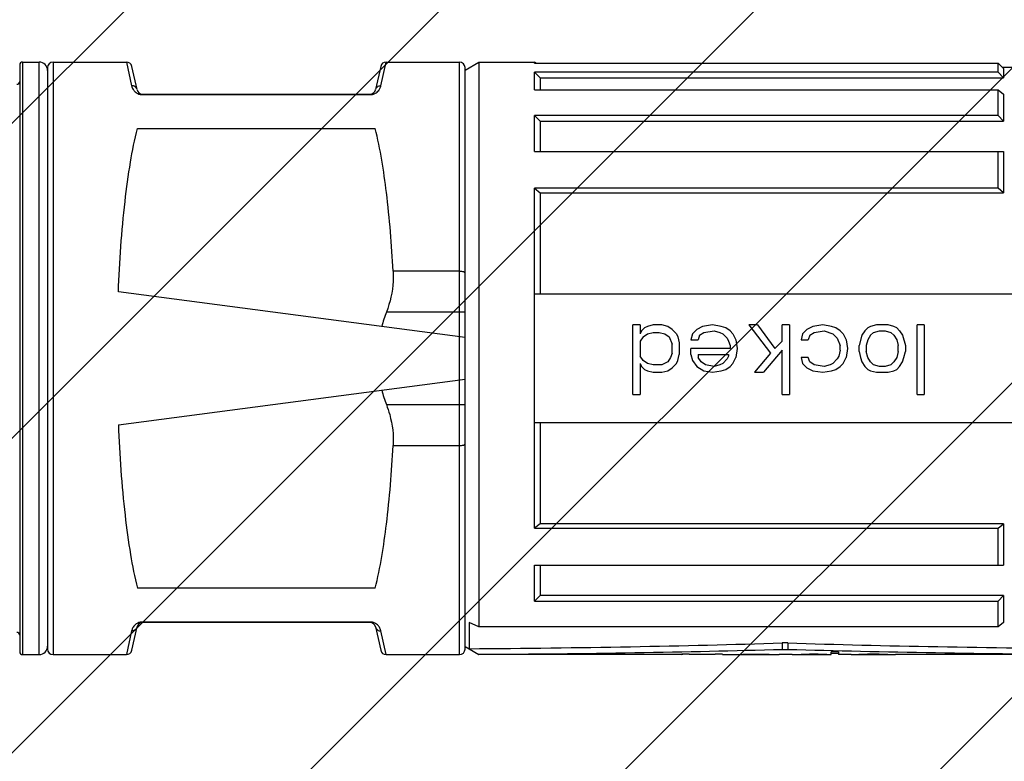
# Model space of a CAD drawing. Header units: millimetres. Extents: x 0 to 2550, y 0 to 1188.
# Tile 205 of 221: x 1414 to 1429, y 847 to 858. Entities that reach past the tile are written whole.
import ezdxf

# ---------------------------------------------------------------- set-up
doc = ezdxf.new("R2010")
doc.units = ezdxf.units.MM
doc.header["$LTSCALE"] = 46.255
doc.linetypes.add('PHANTOM', pattern=[0.8, 0.45, -0.05, 0.1, -0.05, 0.1, -0.05])
doc.layers.get('0').update_dxf_attribs({"linetype": 'CONTINUOUS'})
doc.layers.add('1613603_PBL264', color=7, linetype='CONTINUOUS')
doc.layers.add('DEFAULT_3', color=7, linetype='PHANTOM')

# ---------------------------------------------------------------- blocks, each defined once
blk = doc.blocks.new('DDDD')
at = {"color": 134, "linetype": 'Continuous'}
for p, q in [((1850.344, 3810.63), (2265.134, 4225.42)), ((1854.865, 3803.837), (2271.927, 4220.898)), ((1859.545, 3797.204), (2278.56, 4216.218)), ((1864.382, 3790.726), (2285.037, 4211.382)), ((1869.374, 3784.404), (2291.36, 4206.39)), ((1874.518, 3778.235), (2297.529, 4201.246))]:
    blk.add_line(p, q, dxfattribs=at)
at = {"layer": '1613603_PBL264', "color": 7}
for p, q in [((1921.169, 3883.28), (1921.169, 3862.18)), ((1921.269, 3883.38), (1921.869, 3883.38)), ((1922.169, 3883.18), (1922.169, 3862.28)), ((1922.369, 3883.38), (1925.004, 3883.38)), ((1925.384, 3882.387), (1925.199, 3883.224)), ((1934.139, 3883.224), (1933.954, 3882.387)), ((1934.335, 3883.38), (1936.969, 3883.38)), ((1937.169, 3883.092), (1937.669, 3883.38)), ((1937.169, 3862.281), (1937.169, 3883.18)), ((1937.669, 3883.38), (1937.669, 3863.079)), ((1937.669, 3883.38), (1939.669, 3883.38)), ((1939.669, 3883.34), (1939.669, 3883.38)), ((1939.71, 3883.34), (1939.669, 3883.38)), ((1939.669, 3883.34), (1956.319, 3883.34)), ((1956.319, 3883.34), (1956.519, 3883.146)), ((1956.319, 3883.018), (1956.319, 3883.34)), ((1956.452, 3883.21), (1956.483, 3883.18)), ((1959.869, 3883.18), (1956.483, 3883.18)), ((1956.519, 3883.146), (1956.519, 3882.808)), ((1939.669, 3882.382), (1939.669, 3883.018)), ((1956.319, 3883.018), (1939.669, 3883.018)), ((1939.669, 3883.018), (1939.869, 3882.808)), ((1939.869, 3882.808), (1939.869, 3882.382)), ((1939.869, 3882.808), (1956.519, 3882.808)), ((1956.519, 3882.808), (1956.319, 3883.018)), ((1925.58, 3882.23), (1933.759, 3882.23)), ((1939.669, 3882.382), (1956.319, 3882.382)), ((1956.319, 3881.455), (1956.319, 3882.382)), ((1956.319, 3882.382), (1956.519, 3882.227)), ((1956.519, 3882.227), (1956.519, 3881.255)), ((1939.669, 3880.162), (1939.669, 3881.455)), ((1956.319, 3881.455), (1939.669, 3881.455)), ((1939.669, 3881.455), (1939.869, 3881.255)), ((1956.519, 3881.255), (1956.319, 3881.455)), ((1925.397, 3880.994), (1933.941, 3880.994)), ((1939.869, 3881.255), (1939.869, 3880.162)), ((1939.869, 3881.255), (1956.519, 3881.255)), ((1939.669, 3880.162), (1956.519, 3880.162)), ((1956.319, 3878.841), (1956.319, 3880.162)), ((1956.519, 3880.162), (1956.519, 3878.674)), ((1939.669, 3866.62), (1939.669, 3878.841)), ((1956.319, 3878.841), (1939.669, 3878.841)), ((1939.669, 3878.841), (1939.869, 3878.674)), ((1939.869, 3878.674), (1939.869, 3875.045)), ((1939.869, 3878.674), (1956.519, 3878.674)), ((1956.519, 3878.674), (1956.319, 3878.841)), ((1937.169, 3873.48), (1924.716, 3875.12)), ((1939.669, 3875.045), (1957.242, 3875.045)), ((1943.2, 3871.43), (1943.2, 3873.93)), ((1943.461, 3873.93), (1943.2, 3873.93)), ((1943.461, 3873.93), (1943.461, 3873.611)), ((1943.93, 3873.93), (1943.721, 3873.877)), ((1944.242, 3873.93), (1943.93, 3873.93)), ((1944.45, 3873.877), (1944.242, 3873.93)), ((1946.065, 3873.93), (1945.7, 3873.877)), ((1946.377, 3873.877), (1946.065, 3873.93)), ((1947.367, 3873.93), (1948.148, 3872.92)), ((1947.68, 3873.93), (1947.367, 3873.93)), ((1947.68, 3873.93), (1948.305, 3873.079)), ((1948.565, 3873.345), (1948.565, 3873.93)), ((1948.825, 3873.93), (1948.565, 3873.93)), ((1948.825, 3873.93), (1948.825, 3871.43)), ((1950.023, 3873.93), (1949.659, 3873.877)), ((1950.336, 3873.877), (1950.023, 3873.93)), ((1951.95, 3873.93), (1951.742, 3873.877)), ((1952.367, 3873.93), (1951.95, 3873.93)), ((1952.575, 3873.877), (1952.367, 3873.93)), ((1953.409, 3871.43), (1953.409, 3873.93)), ((1953.669, 3873.93), (1953.409, 3873.93)), ((1953.669, 3873.93), (1953.669, 3871.43)), ((1943.513, 3873.717), (1943.461, 3873.611)), ((1943.617, 3873.824), (1943.513, 3873.717)), ((1943.565, 3873.505), (1943.721, 3873.611)), ((1943.721, 3873.877), (1943.617, 3873.824)), ((1943.721, 3873.611), (1943.93, 3873.664)), ((1943.93, 3873.664), (1944.138, 3873.664)), ((1944.138, 3873.664), (1944.346, 3873.611)), ((1944.346, 3873.611), (1944.502, 3873.505)), ((1944.607, 3873.771), (1944.45, 3873.877)), ((1944.607, 3873.771), (1944.763, 3873.611)), ((1944.763, 3873.611), (1944.815, 3873.505)), ((1945.336, 3873.611), (1945.284, 3873.398)), ((1945.492, 3873.771), (1945.336, 3873.611)), ((1945.7, 3873.877), (1945.492, 3873.771)), ((1945.596, 3873.558), (1945.752, 3873.664)), ((1945.752, 3873.664), (1946.117, 3873.717)), ((1946.117, 3873.717), (1946.325, 3873.664)), ((1946.325, 3873.664), (1946.43, 3873.611)), ((1946.534, 3873.824), (1946.377, 3873.877)), ((1946.43, 3873.611), (1946.586, 3873.452)), ((1946.69, 3873.717), (1946.534, 3873.824)), ((1946.69, 3873.717), (1946.794, 3873.611)), ((1946.794, 3873.611), (1946.898, 3873.398)), ((1949.294, 3873.611), (1949.242, 3873.398)), ((1949.45, 3873.771), (1949.294, 3873.611)), ((1949.659, 3873.877), (1949.45, 3873.771)), ((1949.555, 3873.558), (1949.711, 3873.664)), ((1949.711, 3873.664), (1950.075, 3873.717)), ((1950.075, 3873.717), (1950.388, 3873.611)), ((1950.492, 3873.824), (1950.336, 3873.877)), ((1950.388, 3873.611), (1950.544, 3873.452)), ((1950.648, 3873.717), (1950.492, 3873.824)), ((1950.648, 3873.717), (1950.752, 3873.611)), ((1950.752, 3873.611), (1950.857, 3873.398)), ((1951.534, 3873.717), (1951.43, 3873.558)), ((1951.638, 3873.824), (1951.534, 3873.717)), ((1951.742, 3873.877), (1951.638, 3873.824)), ((1951.846, 3873.664), (1951.742, 3873.558)), ((1951.846, 3873.664), (1952.055, 3873.717)), ((1952.055, 3873.717), (1952.263, 3873.717)), ((1952.263, 3873.717), (1952.471, 3873.664)), ((1952.471, 3873.664), (1952.575, 3873.558)), ((1952.68, 3873.824), (1952.575, 3873.877)), ((1952.68, 3873.824), (1952.784, 3873.717)), ((1952.784, 3873.717), (1952.888, 3873.558)), ((1936.969, 3871.954), (1936.969, 3873.507)), ((1943.565, 3873.505), (1943.461, 3873.345)), ((1943.461, 3873.345), (1943.461, 3872.813)), ((1944.502, 3873.505), (1944.607, 3873.239)), ((1944.607, 3872.92), (1944.607, 3873.239)), ((1944.815, 3873.505), (1944.867, 3873.292)), ((1944.867, 3873.292), (1944.867, 3872.866)), ((1945.284, 3873.398), (1945.544, 3873.398)), ((1945.596, 3873.558), (1945.544, 3873.398)), ((1946.586, 3873.452), (1946.638, 3873.345)), ((1946.638, 3873.345), (1946.69, 3873.186)), ((1946.898, 3873.398), (1946.95, 3873.079)), ((1948.565, 3873.345), (1948.305, 3873.079)), ((1949.242, 3873.398), (1949.502, 3873.398)), ((1949.555, 3873.558), (1949.502, 3873.398)), ((1950.544, 3873.452), (1950.648, 3873.186)), ((1950.857, 3873.398), (1950.909, 3873.079)), ((1951.43, 3873.558), (1951.325, 3873.186)), ((1951.638, 3873.398), (1951.586, 3873.186)), ((1951.742, 3873.558), (1951.638, 3873.398)), ((1952.575, 3873.558), (1952.68, 3873.398)), ((1952.68, 3873.398), (1952.732, 3873.186)), ((1952.888, 3873.558), (1952.992, 3873.186)), ((1944.607, 3872.92), (1944.555, 3872.76)), ((1944.815, 3872.654), (1944.867, 3872.866)), ((1945.284, 3872.866), (1945.284, 3873.079)), ((1946.69, 3873.079), (1945.284, 3873.079)), ((1945.284, 3872.866), (1945.336, 3872.654)), ((1945.544, 3872.866), (1945.544, 3872.76)), ((1945.544, 3872.866), (1946.638, 3872.866)), ((1946.638, 3872.866), (1946.638, 3872.813)), ((1946.69, 3873.186), (1946.69, 3873.079)), ((1946.95, 3873.079), (1946.898, 3872.76)), ((1948.148, 3872.92), (1947.575, 3872.228)), ((1948.565, 3873.026), (1947.888, 3872.228)), ((1948.565, 3871.43), (1948.565, 3873.026)), ((1950.648, 3873.026), (1950.596, 3872.813)), ((1950.648, 3873.026), (1950.648, 3873.186)), ((1950.909, 3873.079), (1950.857, 3872.76)), ((1951.325, 3872.973), (1951.325, 3873.186)), ((1951.325, 3872.973), (1951.377, 3872.76)), ((1951.586, 3873.186), (1951.586, 3872.973)), ((1951.638, 3872.76), (1951.586, 3872.973)), ((1952.732, 3872.973), (1952.68, 3872.76)), ((1952.732, 3872.973), (1952.732, 3873.186)), ((1952.94, 3872.76), (1952.992, 3872.973)), ((1952.992, 3873.186), (1952.992, 3872.973)), ((1943.565, 3872.654), (1943.461, 3872.813)), ((1943.461, 3872.547), (1943.461, 3871.43)), ((1943.461, 3872.547), (1943.513, 3872.441)), ((1943.721, 3872.547), (1943.565, 3872.654)), ((1943.93, 3872.494), (1943.721, 3872.547)), ((1944.45, 3872.6), (1944.242, 3872.494)), ((1944.555, 3872.76), (1944.45, 3872.6)), ((1944.607, 3872.388), (1944.763, 3872.547)), ((1944.763, 3872.547), (1944.815, 3872.654)), ((1945.336, 3872.654), (1945.492, 3872.441)), ((1945.648, 3872.6), (1945.544, 3872.76)), ((1945.805, 3872.494), (1945.648, 3872.6)), ((1946.43, 3872.547), (1946.325, 3872.494)), ((1946.586, 3872.707), (1946.43, 3872.547)), ((1946.638, 3872.813), (1946.586, 3872.707)), ((1946.69, 3872.441), (1946.794, 3872.547)), ((1946.794, 3872.547), (1946.898, 3872.76)), ((1949.242, 3872.76), (1949.294, 3872.547)), ((1949.502, 3872.76), (1949.242, 3872.76)), ((1949.294, 3872.547), (1949.45, 3872.388)), ((1949.555, 3872.6), (1949.502, 3872.76)), ((1949.711, 3872.494), (1949.555, 3872.6)), ((1950.388, 3872.547), (1950.284, 3872.494)), ((1950.544, 3872.707), (1950.388, 3872.547)), ((1950.596, 3872.813), (1950.544, 3872.707)), ((1950.648, 3872.441), (1950.752, 3872.547)), ((1950.752, 3872.547), (1950.857, 3872.76)), ((1951.377, 3872.76), (1951.43, 3872.6)), ((1951.43, 3872.6), (1951.534, 3872.441)), ((1951.742, 3872.6), (1951.638, 3872.76)), ((1951.846, 3872.494), (1951.742, 3872.6)), ((1952.575, 3872.6), (1952.471, 3872.494)), ((1952.68, 3872.76), (1952.575, 3872.6)), ((1952.784, 3872.441), (1952.888, 3872.6)), ((1952.888, 3872.6), (1952.94, 3872.76)), ((1943.513, 3872.441), (1943.617, 3872.334)), ((1943.617, 3872.334), (1943.721, 3872.281)), ((1943.721, 3872.281), (1943.93, 3872.228)), ((1944.242, 3872.494), (1943.93, 3872.494)), ((1943.93, 3872.228), (1944.242, 3872.228)), ((1944.242, 3872.228), (1944.45, 3872.281)), ((1944.45, 3872.281), (1944.607, 3872.388)), ((1945.492, 3872.441), (1945.752, 3872.281)), ((1945.752, 3872.281), (1946.065, 3872.228)), ((1946.117, 3872.441), (1945.805, 3872.494)), ((1946.065, 3872.228), (1946.377, 3872.281)), ((1946.325, 3872.494), (1946.117, 3872.441)), ((1946.377, 3872.281), (1946.534, 3872.334)), ((1946.534, 3872.334), (1946.69, 3872.441)), ((1947.575, 3872.228), (1947.888, 3872.228)), ((1949.45, 3872.388), (1949.659, 3872.281)), ((1949.659, 3872.281), (1950.023, 3872.228)), ((1950.075, 3872.441), (1949.711, 3872.494)), ((1950.023, 3872.228), (1950.336, 3872.281)), ((1950.284, 3872.494), (1950.075, 3872.441)), ((1950.336, 3872.281), (1950.492, 3872.334)), ((1950.492, 3872.334), (1950.648, 3872.441)), ((1951.534, 3872.441), (1951.638, 3872.334)), ((1951.638, 3872.334), (1951.742, 3872.281)), ((1951.742, 3872.281), (1951.95, 3872.228)), ((1952.055, 3872.441), (1951.846, 3872.494)), ((1951.95, 3872.228), (1952.367, 3872.228)), ((1952.263, 3872.441), (1952.055, 3872.441)), ((1952.471, 3872.494), (1952.263, 3872.441)), ((1952.367, 3872.228), (1952.575, 3872.281)), ((1952.575, 3872.281), (1952.68, 3872.334)), ((1952.68, 3872.334), (1952.784, 3872.441)), ((1924.716, 3870.341), (1937.169, 3871.98)), ((1943.2, 3871.43), (1943.461, 3871.43)), ((1948.565, 3871.43), (1948.825, 3871.43)), ((1953.409, 3871.43), (1953.669, 3871.43)), ((1957.242, 3870.416), (1939.669, 3870.416)), ((1939.869, 3870.416), (1939.869, 3866.786)), ((1939.869, 3866.786), (1939.669, 3866.62)), ((1939.669, 3866.62), (1956.319, 3866.62)), ((1956.519, 3866.786), (1939.869, 3866.786)), ((1956.319, 3866.62), (1956.519, 3866.786)), ((1956.319, 3865.298), (1956.319, 3866.62)), ((1956.519, 3866.786), (1956.519, 3865.298)), ((1939.669, 3864.005), (1939.669, 3865.298)), ((1939.669, 3865.298), (1956.519, 3865.298)), ((1939.869, 3865.298), (1939.869, 3864.205)), ((1933.941, 3864.466), (1925.397, 3864.466)), ((1939.869, 3864.205), (1939.669, 3864.005)), ((1956.519, 3864.205), (1939.869, 3864.205)), ((1956.319, 3864.005), (1956.519, 3864.205)), ((1956.519, 3864.205), (1956.519, 3863.234)), ((1939.669, 3864.005), (1956.319, 3864.005)), ((1956.319, 3863.079), (1956.319, 3864.005)), ((1925.199, 3862.237), (1925.384, 3863.074)), ((1933.759, 3863.23), (1925.58, 3863.23)), ((1933.954, 3863.074), (1934.139, 3862.237)), ((1937.323, 3863.234), (1937.323, 3862.294)), ((1937.669, 3863.079), (1937.323, 3863.234)), ((1956.319, 3863.079), (1937.669, 3863.079)), ((1956.519, 3863.234), (1956.319, 3863.079)), ((1937.169, 3862.369), (1937.669, 3862.08)), ((1937.323, 3862.294), (1937.669, 3862.09)), ((1948.569, 3862.5), (1948.569, 3862.27)), ((1948.769, 3862.5), (1948.569, 3862.5)), ((1948.569, 3862.27), (1948.769, 3862.27)), ((1948.769, 3862.5), (1948.769, 3862.27)), ((1921.269, 3862.08), (1921.869, 3862.08)), ((1922.369, 3862.08), (1925.004, 3862.08)), ((1934.335, 3862.08), (1936.969, 3862.08)), ((1937.669, 3862.09), (1937.669, 3862.08)), ((1944.961, 3862.08), (1937.669, 3862.08)), ((1944.961, 3862.08), (1944.961, 3862.097)), ((1945.221, 3862.097), (1944.961, 3862.097)), ((1945.221, 3862.097), (1945.221, 3862.08)), ((1946.159, 3862.08), (1945.221, 3862.08)), ((1946.159, 3862.08), (1946.159, 3862.097)), ((1946.419, 3862.097), (1946.159, 3862.097)), ((1946.419, 3862.097), (1946.419, 3862.08)), ((1946.419, 3862.08), (1947.096, 3862.08)), ((1947.096, 3862.089), (1947.096, 3862.08)), ((1947.148, 3862.092), (1947.148, 3862.083)), ((1947.305, 3862.094), (1947.305, 3862.085)), ((1947.877, 3862.08), (1947.305, 3862.08)), ((1947.669, 3862.097), (1947.669, 3862.087)), ((1947.877, 3862.094), (1947.877, 3862.085)), ((1947.982, 3862.094), (1947.982, 3862.084)), ((1948.138, 3862.092), (1948.138, 3862.081)), ((1948.19, 3862.089), (1948.19, 3862.08)), ((1948.19, 3862.08), (1948.195, 3862.08)), ((1948.45, 3862.08), (1948.461, 3862.08)), ((1948.928, 3862.08), (1948.461, 3862.08)), ((1949.18, 3862.089), (1949.18, 3862.081)), ((1949.232, 3862.089), (1949.232, 3862.08)), ((1949.284, 3862.094), (1949.284, 3862.082)), ((1949.44, 3862.096), (1949.44, 3862.084)), ((1949.857, 3862.097), (1949.544, 3862.097)), ((1949.648, 3862.097), (1949.648, 3862.085)), ((1949.648, 3862.085), (1949.857, 3862.085)), ((1949.857, 3862.097), (1949.857, 3862.085)), ((1950.065, 3862.094), (1950.065, 3862.084)), ((1950.221, 3862.092), (1950.221, 3862.082)), ((1950.325, 3862.084), (1950.325, 3862.18)), ((1950.586, 3862.18), (1950.325, 3862.18)), ((1950.325, 3862.137), (1950.586, 3862.137)), ((1950.586, 3862.18), (1950.586, 3862.08)), ((1951.043, 3862.08), (1950.586, 3862.08)), ((1951.263, 3862.092), (1951.263, 3862.081)), ((1951.298, 3862.08), (1951.315, 3862.08)), ((1951.315, 3862.092), (1951.315, 3862.08)), ((1951.419, 3862.094), (1951.419, 3862.083)), ((1951.523, 3862.096), (1951.523, 3862.085)), ((1952.148, 3862.08), (1951.523, 3862.08)), ((1952.044, 3862.097), (1951.627, 3862.097)), ((1951.732, 3862.097), (1951.732, 3862.087)), ((1951.732, 3862.087), (1951.94, 3862.087)), ((1951.94, 3862.097), (1951.94, 3862.087)), ((1952.148, 3862.096), (1952.148, 3862.085)), ((1952.252, 3862.094), (1952.252, 3862.083)), ((1952.357, 3862.092), (1952.357, 3862.08)), ((1952.357, 3862.08), (1952.373, 3862.08)), ((1952.409, 3862.092), (1952.409, 3862.081)), ((1959.669, 3862.08), (1952.629, 3862.08))]:
    blk.add_line(p, q, dxfattribs=at)
at = {"layer": '1613603_PBL264', "color": 2}
for p, q in [((1921.269, 3883.38), (1921.269, 3862.08)), ((1921.869, 3862.08), (1921.869, 3883.38)), ((1922.369, 3883.38), (1922.369, 3862.08)), ((1925.004, 3883.38), (1925.189, 3882.527)), ((1934.149, 3882.528), (1934.335, 3883.38)), ((1936.969, 3873.507), (1936.969, 3883.38)), ((1925.58, 3882.23), (1925.58, 3882.208)), ((1925.58, 3882.208), (1933.759, 3882.208)), ((1933.759, 3882.23), (1933.759, 3882.208)), ((1936.969, 3875.863), (1934.588, 3875.863)), ((1937.169, 3874.392), (1934.344, 3874.392)), ((1936.969, 3862.08), (1936.969, 3871.954)), ((1934.344, 3871.068), (1937.169, 3871.068)), ((1934.588, 3869.597), (1936.969, 3869.597)), ((1925.58, 3863.23), (1925.58, 3863.252)), ((1933.759, 3863.252), (1925.58, 3863.252)), ((1933.759, 3863.23), (1933.759, 3863.252)), ((1925.189, 3862.933), (1925.004, 3862.08)), ((1934.335, 3862.08), (1934.149, 3862.933))]:
    blk.add_line(p, q, dxfattribs=at)
at = {"layer": '1613603_PBL264', "color": 7}
for centre, radius, start, end in [((1921.269, 3883.28), 0.1, 90, 180), ((1921.869, 3883.08), 0.3, 0, 90), ((1922.369, 3883.18), 0.2, 90, 180), ((1925.004, 3883.18), 0.2, 12.5496, 90.0124), ((1934.335, 3883.18), 0.2, 89.9892, 167.4489), ((1936.969, 3883.18), 0.2, 0, 90), ((1921.069, 3882.68), 0.1, 270, 0), ((1925.58, 3882.43), 0.2, 192.5, 270), ((1933.759, 3882.43), 0.2, 270, 347.5), ((1939.298, 3872.496), 5.305, 159.0591, 164.9437), ((1939.298, 3872.964), 5.305, 195.0563, 200.9409), ((1925.58, 3863.03), 0.2, 90, 167.5), ((1933.759, 3863.03), 0.2, 12.5, 90), ((1921.069, 3862.78), 0.1, 0, 90), ((1921.869, 3862.38), 0.3, 270, 0), ((1922.369, 3862.28), 0.2, 180, 270), ((1936.969, 3862.28), 0.2, 270, 0), ((1921.269, 3862.18), 0.1, 180, 270), ((1925.004, 3862.28), 0.2, 269.9878, 347.4489), ((1934.335, 3862.28), 0.2, 192.5495, 270.0124)]:
    blk.add_arc(centre, radius, start, end, dxfattribs=at)
at = {"layer": '1613603_PBL264', "color": 2}
for centre, start, end in [((1925.582, 3882.623), 257.6961, 269.6606), ((1933.756, 3862.837), 77.6961, 89.6606)]:
    blk.add_arc(centre, 0.415, start, end, dxfattribs=at)
at = {"layer": '1613603_PBL264', "color": 7}
for centre, major_axis, ratio, start_param, end_param in [((1887.473, 3872.73), (91.705, -5.276), 0.098362, -0.99044, -0.836014), ((1887.473, 3872.73), (93.46, -5.377), 0.098362, -0.998167, -0.852668), ((2009.865, 3872.73), (91.705, 5.276), 0.098362, -2.305578, -2.153056), ((2009.865, 3872.73), (93.46, 5.377), 0.098362, 3.99426, 4.139759), ((1944.88, 3872.73), (0, 10.65), 0.195833, 3.18016, 3.197892), ((1946.819, 3872.73), (0, 10.65), 0.244791, -3.1352, -3.115219), ((1946.613, 3872.73), (0, 10.65), 0.979167, -3.115219, -3.100226), ((1946.182, 3872.73), (20.856, 0), 0.510639, -1.52943, -1.51943), ((1947.074, 3872.73), (0, 10.65), 0.326391, 3.147986, 3.162971), ((1946.814, 3872.73), (15.642, 0), 0.680851, 4.733767, 4.74376), ((1943.505, 3872.73), (72.997, 0), 0.145896, -1.51943, -1.514428), ((1945.015, 3872.73), (72.997, 0), 0.145897, 4.74376, 4.748757), ((1951.142, 3872.73), (62.569, 0), 0.170213, -1.627164, -1.622162), ((1949.186, 3872.73), (41.713, 0), 0.255319, 4.676021, 4.681018), ((1948.532, 3872.73), (20.856, 0), 0.510639, 4.681018, 4.686015), ((1949.536, 3872.73), (31.284, 0), 0.340426, -1.622162, -1.617162), ((1948.257, 3872.73), (0, 10.65), 0.979167, 3.115219, 3.130205), ((1948.811, 3872.73), (15.642, 0), 0.680851, -1.617162, -1.607164), ((1948.197, 3872.73), (0, 10.65), 0.489584, 3.130205, 3.140194), ((1948.195, 3872.73), (0, 10.65), 0.326388, -3.141593, -3.128007), ((1948.621, 3872.73), (0, 10.65), 0.979168, -3.177961, -3.167967), ((1948.484, 3872.73), (0, 10.65), 0.489583, -3.167967, -3.147986), ((1948.928, 3872.73), (0, 10.65), 0.244792, -3.141593, -3.12521), ((1948.835, 3872.73), (0, 10.65), 0.783333, -3.12521, -3.100226), ((1948.533, 3872.73), (15.642, 0), 0.680851, -1.52943, -1.51943), ((1949.209, 3872.73), (0, 10.65), 0.32639, 3.133002, 3.147986), ((1949.198, 3872.73), (0, 10.65), 0.489584, 3.147986, 3.157975), ((1949.027, 3872.73), (15.642, 0), 0.680851, 4.728772, 4.738763), ((1947.194, 3872.73), (41.713, 0), 0.255319, -1.51943, -1.514428), ((1948.34, 3872.73), (41.712, 0), 0.255319, 4.738763, 4.74376), ((1952.207, 3872.73), (41.713, 0), 0.255319, -1.627164, -1.622162), ((1951.165, 3872.73), (41.713, 0), 0.255319, 4.681018, 4.686015), ((1951.136, 3872.73), (20.856, 0), 0.510639, -1.622162, -1.617162), ((1950.477, 3872.73), (15.642, 0), 0.680852, 4.686015, 4.696006), ((1950.652, 3872.73), (0, 10.65), 0.979167, -3.187958, -3.177961), ((1950.335, 3872.73), (0, 10.65), 0.652778, 3.12521, 3.140194), ((1950.463, 3872.73), (0, 10.65), 0.489583, -3.177961, -3.167967), ((1951.043, 3872.73), (0, 10.65), 0.279762, -3.141593, -3.120215), ((1950.958, 3872.73), (0, 10.65), 0.652778, -3.120215, -3.105225), ((1950.832, 3872.73), (0, 10.65), 0.979166, -3.105225, -3.095227), ((1951.298, 3872.73), (0, 10.65), 0.244791, 3.128007, 3.141593), ((1950.348, 3872.73), (20.856, 0), 0.510638, -1.524431, -1.51943), ((1951.271, 3872.73), (0, 10.65), 0.652778, 3.147986, 3.162971), ((1949.277, 3872.73), (41.713, 0), 0.255319, -1.51943, -1.514428), ((1951.196, 3872.73), (0, 10.65), 0.979167, 3.162971, 3.172963), ((1950.215, 3872.73), (41.712, 0), 0.255319, 4.74376, 4.748757), ((1953.457, 3872.73), (41.712, 0), 0.255319, 4.676021, 4.681018), ((1954.394, 3872.73), (41.712, 0), 0.255319, -1.627164, -1.622162), ((1952.475, 3872.73), (0, 10.65), 0.979167, -3.172963, -3.162971), ((1953.323, 3872.73), (20.856, 0), 0.510638, -1.622162, -1.617162), ((1952.401, 3872.73), (0, 10.65), 0.652778, 3.120215, 3.1352), ((1952.84, 3872.73), (0, 10.65), 0.979167, -3.187958, -3.177961), ((1952.373, 3872.73), (0, 10.65), 0.244792, 3.141593, 3.155178), ((1952.714, 3872.73), (0, 10.65), 0.652778, -3.177961, -3.162971), ((1952.629, 3872.73), (0, 10.65), 0.279762, -3.162971, -3.141593)]:
    blk.add_ellipse(centre, major_axis=major_axis, ratio=ratio, start_param=start_param, end_param=end_param, dxfattribs=at)
at = {"layer": '1613603_PBL264', "color": 2}
for points, knots in [([(1925.384, 3882.387), (1925.375, 3882.427), (1925.322, 3882.505), (1925.233, 3882.529), (1925.189, 3882.528)], [0, 0, 0, 0, 0.486251, 1, 1, 1, 1]), ([(1925.189, 3882.527), (1925.193, 3882.514), (1925.208, 3882.456), (1925.236, 3882.401), (1925.265, 3882.365)], [0, 0, 0, 0, 0.230653, 1, 1, 1, 1]), ([(1933.954, 3882.387), (1933.963, 3882.427), (1934.016, 3882.505), (1934.105, 3882.529), (1934.149, 3882.528)], [0, 0, 0, 0, 0.486321, 1, 1, 1, 1]), ([(1934.09, 3882.388), (1934.098, 3882.4), (1934.124, 3882.443), (1934.14, 3882.492), (1934.149, 3882.528)], [0, 0, 0, 0, 0.270411, 1, 1, 1, 1]), ([(1925.265, 3882.365), (1925.273, 3882.354), (1925.315, 3882.305), (1925.368, 3882.266), (1925.414, 3882.245)], [0, 0, 0, 0, 0.216394, 1, 1, 1, 1]), ([(1933.926, 3882.245), (1933.945, 3882.255), (1934.009, 3882.291), (1934.062, 3882.345), (1934.09, 3882.388)], [0, 0, 0, 0, 0.298071, 1, 1, 1, 1]), ([(1936.969, 3875.863), (1937.017, 3875.863), (1937.076, 3875.859), (1937.169, 3875.828), (1937.169, 3875.804)], [0, 0, 0, 0, 0.664754, 1, 1, 1, 1]), ([(1936.969, 3869.597), (1937.017, 3869.597), (1937.076, 3869.601), (1937.169, 3869.632), (1937.169, 3869.656)], [0, 0, 0, 0, 0.664754, 1, 1, 1, 1]), ([(1925.384, 3863.074), (1925.375, 3863.033), (1925.322, 3862.955), (1925.233, 3862.931), (1925.189, 3862.933)], [0, 0, 0, 0, 0.486321, 1, 1, 1, 1]), ([(1925.248, 3863.072), (1925.24, 3863.061), (1925.214, 3863.017), (1925.198, 3862.969), (1925.189, 3862.933)], [0, 0, 0, 0, 0.270411, 1, 1, 1, 1]), ([(1925.413, 3863.215), (1925.393, 3863.206), (1925.329, 3863.169), (1925.276, 3863.115), (1925.248, 3863.072)], [0, 0, 0, 0, 0.298071, 1, 1, 1, 1]), ([(1934.074, 3863.096), (1934.065, 3863.107), (1934.024, 3863.156), (1933.97, 3863.194), (1933.925, 3863.216)], [0, 0, 0, 0, 0.216394, 1, 1, 1, 1]), ([(1933.954, 3863.074), (1933.963, 3863.033), (1934.016, 3862.955), (1934.105, 3862.931), (1934.149, 3862.933)], [0, 0, 0, 0, 0.486251, 1, 1, 1, 1]), ([(1934.149, 3862.933), (1934.146, 3862.946), (1934.13, 3863.004), (1934.102, 3863.059), (1934.074, 3863.096)], [0, 0, 0, 0, 0.230653, 1, 1, 1, 1])]:
    blk.add_open_spline(points, degree=3, knots=knots, dxfattribs=at)
for points in [[(1925.414, 3882.245), (1925.439, 3882.233), (1925.466, 3882.224), (1925.494, 3882.218)], [(1933.759, 3882.208), (1933.786, 3882.208), (1933.813, 3882.211), (1933.84, 3882.217)], [(1933.84, 3882.217), (1933.87, 3882.223), (1933.898, 3882.233), (1933.926, 3882.245)], [(1925.498, 3863.244), (1925.469, 3863.237), (1925.44, 3863.228), (1925.413, 3863.215)], [(1925.58, 3863.252), (1925.552, 3863.253), (1925.525, 3863.249), (1925.498, 3863.244)], [(1933.925, 3863.216), (1933.899, 3863.227), (1933.872, 3863.237), (1933.845, 3863.243)]]:
    blk.add_open_spline(points, degree=3, dxfattribs=at)
at = {"layer": '1613603_PBL264', "color": 7}
for points, knots in [([(1924.716, 3875.12), (1924.759, 3876.206), (1924.862, 3877.765), (1925.127, 3879.722), (1925.297, 3880.594), (1925.397, 3880.994)], [0, 0, 0, 0, 0.550533, 0.790882, 1, 1, 1, 1]), ([(1934.588, 3875.863), (1934.537, 3876.808), (1934.398, 3878.528), (1934.131, 3880.239), (1933.941, 3880.994)], [0, 0, 0, 0, 0.54857, 1, 1, 1, 1]), ([(1934.588, 3875.863), (1934.594, 3875.741), (1934.591, 3875.241), (1934.478, 3874.744), (1934.344, 3874.392)], [0, 0, 0, 0, 0.245634, 1, 1, 1, 1]), ([(1934.344, 3871.068), (1934.389, 3870.95), (1934.544, 3870.475), (1934.608, 3869.969), (1934.588, 3869.597)], [0, 0, 0, 0, 0.254139, 1, 1, 1, 1]), ([(1924.716, 3870.341), (1924.759, 3869.255), (1924.862, 3867.695), (1925.127, 3865.739), (1925.297, 3864.867), (1925.397, 3864.466)], [0, 0, 0, 0, 0.550532, 0.790881, 1, 1, 1, 1]), ([(1933.941, 3864.466), (1934.131, 3865.222), (1934.398, 3866.932), (1934.537, 3868.652), (1934.588, 3869.597)], [0, 0, 0, 0, 0.45143, 1, 1, 1, 1])]:
    blk.add_open_spline(points, degree=3, knots=knots, dxfattribs=at)
at = {"layer": 'DEFAULT_3', "color": 2}
blk.add_circle((2102.319, 3973.445), 300, dxfattribs=at)

msp = doc.modelspace()

# ---------------------------------------------------------------- block references
at = {"xscale": 0.4, "yscale": 0.4, "zscale": 0.4}
msp.add_blockref('DDDD', (645.9319, -695.924), dxfattribs=at)

doc.saveas('drawing.dxf')
